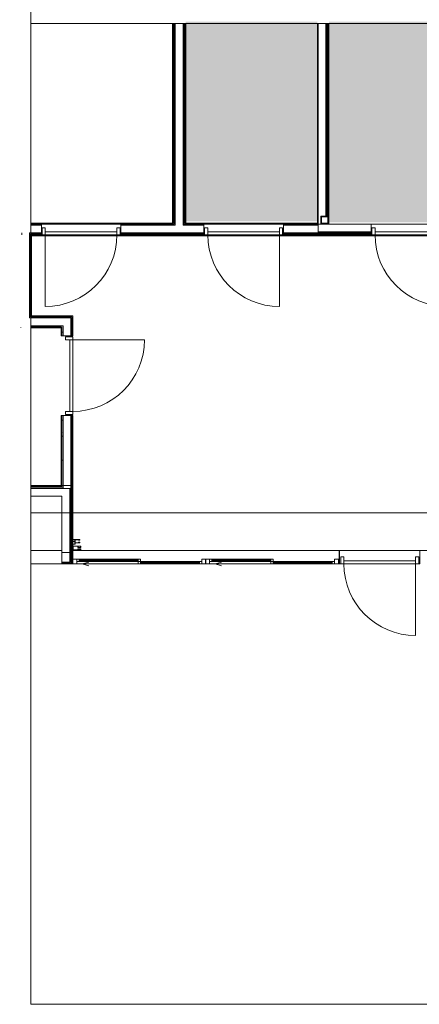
# Model space of a CAD drawing. Header units: millimetres. Extents: x 405189 to 603908, y 766722 to 946183.
# Tile 2 of 40: x 567748 to 572825, y 786023 to 798545. Entities that reach past the tile are written whole.
import ezdxf

# ---------------------------------------------------------------- set-up
doc = ezdxf.new("R2010")
doc.units = ezdxf.units.MM
for name, color, linetype, lineweight in [('A2', 6, 'Continuous', 5), ('A2-D', 1, 'Continuous', 5), ('A2-DOR', 1, 'Continuous', 5), ('A2-VI', 1, 'Continuous', 5), ('A222', 6, 'Continuous', 5), ('A24', 1, 'Continuous', 5), ('A254', 6, 'Continuous', 5), ('A272', 1, 'Continuous', 5), ('A822', 1, 'Continuous', 5), ('A852-TYNN', 7, 'Continuous', 5)]:
    doc.layers.add(name, color=color, linetype=linetype, lineweight=lineweight)
doc.layers.add('A200-2_Teknisk rom', color=7, linetype='Continuous', lineweight=5, true_color=0xffd379)
pattern_1 = [(0.000387, (-230611.96, 401373.12), (406.399313, 101.602748), [33.528, -271.272, 33.528, -1896.872]), (0.000387, (-230611.96, 401373.12), (406.399313, 101.602748), [-338.328, -271.272, 33.528, -576.072, -1016]), (0.000387, (-230611.96, 401373.12), (406.399313, 101.602748), [-1219.2, 33.528, -271.272, 33.528, -677.672]), (0.000387, (-230611.96, 401373.12), (406.399313, 101.602748), [-1557.528, -169.672, 33.528, -474.472]), (120.000387, (-230459.56, 401423.92), (-291.190218, 301.150755), [33.528, -271.272, -1930.4]), (120.000387, (-230459.56, 401423.92), (-291.190218, 301.150755), [-304.8, 33.528, -271.272, -1625.6]), (120.000387, (-230459.56, 401423.92), (-291.190218, 301.150755), [-609.6, 33.528, -576.072, -1016]), (120.000387, (-230459.56, 401423.92), (-291.190218, 301.150755), [-1219.2, 33.528, -271.272, -711.2]), (120.000387, (-230459.56, 401423.92), (-291.190218, 301.150755), [-1524, 33.528, -169.672, -508]), (120.000387, (-230459.56, 401423.92), (-291.190218, 301.150755), [-1727.2, 33.528, -474.472]), (240.000387, (-230408.76, 401627.12), (-115.209095, -402.753503), [33.528, -271.272, -1930.4]), (240.000387, (-230408.76, 401627.12), (-115.209095, -402.753503), [-304.8, 33.528, -271.272, -1625.6]), (240.000387, (-230408.76, 401627.12), (-115.209095, -402.753503), [-609.6, 33.528, -576.072, -1016]), (240.000387, (-230408.76, 401627.12), (-115.209095, -402.753503), [-1219.2, 33.528, -271.272, -711.2]), (240.000387, (-230408.76, 401627.12), (-115.209095, -402.753503), [-1524, 33.528, -169.672, -508]), (240.000387, (-230408.76, 401627.12), (-115.209095, -402.753503), [-1727.2, 33.528, -474.472])]

# ---------------------------------------------------------------- blocks, each defined once
blk = doc.blocks.new('A200 - Slagdør - Enfløyet - A244 - DI_LSO - 0990 x 2190 mm-42069543-br003-h01-a-200-1-0001')
at = {"layer": 'A2-D'}
for p, q in [((-540, 23), (-580, 23)), ((-580, 23), (-580, -69)), ((-540, -69), (-540, 23)), ((410, 23), (370, 23)), ((370, 23), (370, -69)), ((410, -69), (410, 23)), ((-580, -69), (-540, -69)), ((-540, -29), (370, -29)), ((-540, -69), (-540, -29)), ((370, -69), (-540, -69)), ((370, -29), (370, -69)), ((370, -69), (410, -69))]:
    blk.add_line(p, q, dxfattribs=at)
at = {"layer": 'A2-DOR'}
for p, q in [((-540, -69), (-540, 23)), ((370, -69), (370, 23)), ((370, -979), (370, -69))]:
    blk.add_line(p, q, dxfattribs=at)
blk.add_arc((370, -69), 910, 180, 270, dxfattribs=at)
blk = doc.blocks.new('A200 - Slagdør - Enfløyet - A244 - DI_LSO - 0990 x 2190 mm-42069503-br003-h01-a-200-1-0001')
at = {"layer": 'A2-D'}
for p, q in [((-580, -17), (-580, 75)), ((-580, 75), (-540, 75)), ((-540, 75), (-540, -17)), ((-540, 75), (-540, 35)), ((370, 75), (-540, 75)), ((-540, 35), (370, 35)), ((370, 75), (410, 75)), ((370, -17), (370, 75)), ((370, 35), (370, 75)), ((410, 75), (410, -17)), ((-540, -17), (-580, -17)), ((410, -17), (370, -17))]:
    blk.add_line(p, q, dxfattribs=at)
at = {"layer": 'A2-DOR'}
for p, q in [((370, 985), (370, 75)), ((-540, 75), (-540, -17)), ((370, 75), (370, -17))]:
    blk.add_line(p, q, dxfattribs=at)
blk.add_arc((370, 75), 910, 90, 180, dxfattribs=at)
blk = doc.blocks.new('A200 - Slagdør - Enfløyet - A244 - DI_LSO - 0990 x 2190 mm-42069517-br003-h01-a-200-1-0001')
at = {"layer": 'A2-D'}
for p, q in [((-540, 17), (-580, 17)), ((-580, 17), (-580, -75)), ((-540, -75), (-540, 17)), ((410, 17), (370, 17)), ((370, 17), (370, -75)), ((410, -75), (410, 17)), ((-580, -75), (-540, -75)), ((-540, -35), (370, -35)), ((-540, -75), (-540, -35)), ((370, -75), (-540, -75)), ((370, -35), (370, -75)), ((370, -75), (410, -75))]:
    blk.add_line(p, q, dxfattribs=at)
at = {"layer": 'A2-DOR'}
for p, q in [((-540, -75), (-540, 17)), ((370, -75), (370, 17)), ((370, -985), (370, -75))]:
    blk.add_line(p, q, dxfattribs=at)
blk.add_arc((370, -75), 910, 180, 270, dxfattribs=at)
blk = doc.blocks.new('A222 - HUP - A222 - HUP - 100 x 100 x 10 mm-27171517-br003-h01-a-200-1-0001')
at = {"layer": 'A222'}
h = blk.add_hatch(color=256, dxfattribs=at)
h.paths.add_polyline_path([(25, -50), (40, -50), (47, -47), (50, -40), (50, 40), (47, 47), (40, 50), (-40, 50), (-47, 47), (-50, 40), (-50, -40), (-47, -47), (-40, -50), (-25, -50)])
h.paths.add_polyline_path([(35, -40), (-37, -39), (-39, -39), (-40, -35), (-40, 35), (-39, 39), (-35, 40), (38, 39), (39, 39), (40, 35), (39, -38), (39, -39)])
for p, q in [((-50, 40), (-50, -40)), ((40, 50), (-40, 50)), ((-40, 35), (-40, -35)), ((35, 40), (-35, 40)), ((40, -35), (40, 35)), ((50, -40), (50, 40)), ((-40, -50), (40, -50)), ((-35, -40), (35, -40))]:
    blk.add_line(p, q, dxfattribs=at)
for centre, radius, start, end in [((-40, 40), 10, 90, 180), ((-35, 35), 5, 90, 180), ((35, 35), 5, 0, 90), ((35, 35), 5, 0, 45), ((40, 40), 10, 360, 90), ((-40, -40), 10, 180, 270), ((-35, -35), 5, 180, 270), ((-35, -35), 5, 180, 248.2937), ((35, -35), 5, 270, 360), ((35, -35), 5, 270, 315), ((40, -40), 10, 270, 360)]:
    blk.add_arc(centre, radius, start, end, dxfattribs=at)
blk = doc.blocks.new('_Branngardin Skinne -  Branngardin Skinne-28104110-br003-h01-a-200-1-0001')
at = {"layer": 'A272'}
for p, q in [((100, 0), (0, 0)), ((100, 0), (0, 0)), ((0, 0), (0, -50)), ((100, -17.5), (100, 0)), ((100, -17.5), (100, 0)), ((0, 0), (0, -50)), ((0, -50), (100, -50)), ((0, -50), (100, -50)), ((2, -2), (65, -2)), ((2, -48), (2, -2)), ((2, -48), (2, -2)), ((2, -2), (65, -2)), ((65, -48), (2, -48)), ((65, -48), (2, -48)), ((65, -2), (65, -17.5)), ((65, -2), (65, -17.5)), ((65, -17.5), (100, -17.5)), ((65, -17.5), (100, -17.5)), ((65, -32.5), (65, -48)), ((100, -32.5), (65, -32.5)), ((100, -32.5), (65, -32.5)), ((65, -32.5), (65, -48)), ((67, -2), (67, -15.5)), ((98, -2), (67, -2)), ((67, -15.5), (67, -2)), ((67, -2), (98, -2)), ((67, -15.5), (98, -15.5)), ((98, -15.5), (67, -15.5)), ((67, -34.5), (67, -48)), ((98, -34.5), (67, -34.5)), ((67, -48), (67, -34.5)), ((67, -34.5), (98, -34.5)), ((67, -48), (98, -48)), ((98, -48), (67, -48)), ((98, -15.5), (98, -2)), ((98, -2), (98, -15.5)), ((98, -48), (98, -34.5)), ((98, -34.5), (98, -48)), ((100, -50), (100, -32.5)), ((100, -50), (100, -32.5))]:
    blk.add_line(p, q, dxfattribs=at)
blk = doc.blocks.new('A279 Rullegitter_HABY - A279 Rullegitter_HABY-43187991-br003-h01-a-200-1-0001')
at = {"layer": 'A2'}
for p, q in [((38, 0), (0, 0)), ((0, 0), (0, -60)), ((38, -19), (38, 0)), ((4640, 0), (4602, 0)), ((4640, -60), (4640, 0)), ((0, -60), (100, -60)), ((2, -35), (2, -2)), ((2, -2), (36, -2)), ((36, -35), (2, -35)), ((2, -37), (36, -37)), ((2, -58), (2, -37)), ((36, -58), (2, -58)), ((36, -2), (36, -35)), ((36, -37), (36, -58)), ((100, -19), (38, -19)), ((38, -58), (38, -21)), ((38, -21), (83, -21)), ((83, -58), (38, -58)), ((83, -21), (83, -27)), ((83, -27), (100, -27)), ((100, -51), (83, -51)), ((83, -51), (83, -58)), ((85, -26), (85, -21)), ((85, -21), (98, -21)), ((98, -26), (85, -26)), ((85, -58), (85, -53)), ((85, -53), (98, -53)), ((98, -58), (85, -58)), ((98, -21), (98, -26)), ((98, -53), (98, -58)), ((100, -27), (100, -19)), ((100, -60), (100, -51)), ((4602, -19), (4540, -19)), ((4540, -19), (4540, -27)), ((4540, -27), (4557, -27)), ((4557, -51), (4540, -51)), ((4540, -51), (4540, -60)), ((4540, -60), (4640, -60)), ((4542, -26), (4542, -21)), ((4542, -21), (4555, -21)), ((4555, -26), (4542, -26)), ((4542, -58), (4542, -53)), ((4542, -53), (4555, -53)), ((4555, -58), (4542, -58)), ((4555, -21), (4555, -26)), ((4555, -53), (4555, -58)), ((4557, -27), (4557, -21)), ((4557, -21), (4602, -21)), ((4557, -58), (4557, -51)), ((4602, -58), (4557, -58)), ((4602, 0), (4602, -19)), ((4602, -21), (4602, -58)), ((4604, -35), (4604, -2)), ((4604, -2), (4638, -2)), ((4638, -35), (4604, -35)), ((4604, -58), (4604, -37)), ((4604, -37), (4638, -37)), ((4638, -58), (4604, -58)), ((4638, -2), (4638, -35)), ((4638, -37), (4638, -58))]:
    blk.add_line(p, q, dxfattribs=at)
blk = doc.blocks.new('A200 - Slagdør - Enfløyet - A244 - DI_LSO - 0990 x 2190 mm-44577170-br003-h01-a-200-1-0001')
at = {"layer": 'A2-D'}
for p, q in [((-540, 7), (-580, 7)), ((-580, 7), (-580, -85)), ((-540, -85), (-540, 7)), ((410, 7), (370, 7)), ((370, 7), (370, -85)), ((410, -85), (410, 7)), ((-580, -85), (-540, -85)), ((-540, -45), (370, -45)), ((-540, -85), (-540, -45)), ((370, -85), (-540, -85)), ((370, -45), (370, -85)), ((370, -85), (410, -85))]:
    blk.add_line(p, q, dxfattribs=at)
at = {"layer": 'A2-DOR'}
for p, q in [((-540, -85), (-540, 7)), ((370, -85), (370, 7)), ((370, -995), (370, -85))]:
    blk.add_line(p, q, dxfattribs=at)
blk.add_arc((370, -85), 910, 180, 270, dxfattribs=at)
blk = doc.blocks.new('A200 - Slagdør - Enfløyet - A244 - DI_LSO - 0990 x 2190 mm-45108848-br003-h01-a-200-1-0001')
at = {"layer": 'A2-D'}
for p, q in [((-540, 17), (-580, 17)), ((-580, 17), (-580, -75)), ((-540, -75), (-540, 17)), ((410, 17), (370, 17)), ((370, 17), (370, -75)), ((410, -75), (410, 17)), ((-580, -75), (-540, -75)), ((-540, -35), (370, -35)), ((-540, -75), (-540, -35)), ((370, -75), (-540, -75)), ((370, -35), (370, -75)), ((370, -75), (410, -75))]:
    blk.add_line(p, q, dxfattribs=at)
at = {"layer": 'A2-DOR'}
for p, q in [((-540, -75), (-540, 17)), ((370, -75), (370, 17)), ((370, -985), (370, -75))]:
    blk.add_line(p, q, dxfattribs=at)
blk.add_arc((370, -75), 910, 180, 270, dxfattribs=at)
blk = doc.blocks.new('A244-Skyvevindu - A244-Skyvevindu 1687_5 x 1355-45297215-br003-h01-a-200-1-0001')
at = {"layer": 'A2-VI'}
for p, q in [((-844, -25), (-794, -25)), ((-794, -85), (-844, -85)), ((-794, -55), (-794, -25)), ((-794, -25), (-764, -25)), ((-794, -25), (-794, -85)), ((-764, -55), (-794, -55)), ((-764, -25), (-764, -55)), ((-15, -25), (-764, -25)), ((-764, -45), (-764, -35)), ((-764, -35), (-15, -35)), ((-15, -45), (-764, -45)), ((-764, -55), (-15, -55)), ((-724, -85), (-642, -63)), ((-724, -85), (-642, -107)), ((-85, -85), (-724, -85)), ((-15, -55), (-15, -25)), ((-15, -25), (15, -25)), ((-15, -35), (-15, -45)), ((15, -55), (-15, -55)), ((-15, -85), (-15, -55)), ((-15, -55), (15, -55)), ((15, -85), (-15, -85)), ((15, -25), (15, -55)), ((15, -55), (15, -85)), ((764, -55), (15, -55)), ((15, -75), (15, -65)), ((15, -65), (764, -65)), ((764, -75), (15, -75)), ((15, -85), (764, -85)), ((764, -85), (764, -55)), ((764, -55), (794, -55)), ((764, -65), (764, -75)), ((794, -85), (764, -85)), ((794, -85), (794, -25)), ((794, -25), (844, -25)), ((794, -55), (794, -85)), ((844, -85), (794, -85)), ((844, -25), (844, -85))]:
    blk.add_line(p, q, dxfattribs=at)
blk = doc.blocks.new('A244-Skyvevindu - A244-Skyvevindu 1687_5 x 1355-V467-br003-h01-a-200-1-0001')
at = {"layer": 'A2-VI'}
for p, q in [((-844, -85), (-844, -25)), ((-844, -25), (-794, -25)), ((-794, -85), (-844, -85)), ((-794, -55), (-794, -25)), ((-794, -25), (-764, -25)), ((-794, -25), (-794, -85)), ((-764, -55), (-794, -55)), ((-764, -25), (-764, -55)), ((-15, -25), (-764, -25)), ((-764, -45), (-764, -35)), ((-764, -35), (-15, -35)), ((-15, -45), (-764, -45)), ((-764, -55), (-15, -55)), ((-724, -85), (-642, -63)), ((-724, -85), (-642, -107)), ((-85, -85), (-724, -85)), ((-15, -55), (-15, -25)), ((-15, -25), (15, -25)), ((-15, -35), (-15, -45)), ((15, -55), (-15, -55)), ((-15, -85), (-15, -55)), ((-15, -55), (15, -55)), ((15, -85), (-15, -85)), ((15, -25), (15, -55)), ((15, -55), (15, -85)), ((764, -55), (15, -55)), ((15, -75), (15, -65)), ((15, -65), (764, -65)), ((764, -75), (15, -75)), ((15, -85), (764, -85)), ((764, -85), (764, -55)), ((764, -55), (794, -55)), ((764, -65), (764, -75)), ((794, -85), (764, -85)), ((794, -85), (794, -25)), ((794, -25), (844, -25)), ((794, -55), (794, -85)), ((844, -85), (794, -85)), ((844, -25), (844, -85))]:
    blk.add_line(p, q, dxfattribs=at)

msp = doc.modelspace()

# ---------------------------------------------------------------- hatches: boundary and pattern name
at = {"layer": 'A200-2_Teknisk rom'}
for points in [[(571023, 798519), (569857, 798519), (569857, 795979), (571530, 795979), (571530, 798519)], [(573810, 795967), (573810, 798519), (571677, 798519), (571677, 795967)]]:
    msp.add_hatch(color=256, dxfattribs=at).paths.add_polyline_path(points)
at = {"layer": 'A24'}
h = msp.add_hatch(dxfattribs=at)
h.set_pattern_fill('FP_1', color=256, angle=-99.2206, style=0, pattern_type=2)
h.set_pattern_definition(pattern_1)
h.paths.add_polyline_path([(569698, 795958), (569698, 798498), (569689, 798498), (569689, 795958)])
h = msp.add_hatch(dxfattribs=at)
h.set_pattern_fill('FP_1', color=256, angle=-99.2206, style=0, pattern_type=2)
h.set_pattern_definition(pattern_1)
h.paths.add_polyline_path([(569710, 795958), (569710, 798498), (569698, 798498), (569698, 795958)])
h = msp.add_hatch(dxfattribs=at)
h.set_pattern_fill('FP_1', color=256, angle=-99.2206, style=0, pattern_type=2)
h.set_pattern_definition(pattern_1)
h.paths.add_polyline_path([(569723, 795945), (569723, 798498), (569710, 798498), (569710, 795945)])
h = msp.add_hatch(dxfattribs=at)
h.set_pattern_fill('FP_1', color=256, angle=-99.2206, style=0, pattern_type=2)
h.set_pattern_definition(pattern_1)
h.paths.add_polyline_path([(569823, 795945), (569835, 795945), (569835, 798498), (569823, 798498), (569823, 795958)])
h = msp.add_hatch(dxfattribs=at)
h.set_pattern_fill('FP_1', color=256, angle=-99.2206, style=0, pattern_type=2)
h.set_pattern_definition(pattern_1)
h.paths.add_polyline_path([(569848, 795958), (569848, 798498), (569835, 798498), (569835, 795958)])
h = msp.add_hatch(dxfattribs=at)
h.set_pattern_fill('FP_1', color=256, angle=-99.2206, style=0, pattern_type=2)
h.set_pattern_definition(pattern_1)
h.paths.add_polyline_path([(569857, 795958), (569857, 798498), (569848, 798498), (569848, 795958)])
h = msp.add_hatch(dxfattribs=at)
h.set_pattern_fill('FP_1', color=256, angle=-99.2206, style=0, pattern_type=2)
h.set_pattern_definition(pattern_1)
h.paths.add_polyline_path([(571539, 795958), (571539, 798498), (571530, 798498), (571530, 795958)])
h = msp.add_hatch(dxfattribs=at)
h.set_pattern_fill('FP_1', color=256, angle=-99.2206, style=0, pattern_type=2)
h.set_pattern_definition(pattern_1)
h.paths.add_polyline_path([(571639, 795945), (571652, 795945), (571652, 795958), (571639, 795958)])
h.paths.add_polyline_path([(571639, 796038), (571652, 796038), (571652, 798498), (571639, 798498), (571639, 796057)])
h = msp.add_hatch(dxfattribs=at)
h.set_pattern_fill('FP_1', color=256, angle=-99.2206, style=0, pattern_type=2)
h.set_pattern_definition(pattern_1)
h.paths.add_polyline_path([(571658, 795945), (571664, 795945), (571664, 798498), (571652, 798498), (571652, 796038), (571660, 796037), (571663, 796033), (571662, 795960), (571658, 795958), (571652, 795958), (571652, 795945)])
h = msp.add_hatch(dxfattribs=at)
h.set_pattern_fill('FP_1', color=256, angle=-99.2206, style=0, pattern_type=2)
h.set_pattern_definition(pattern_1)
h.paths.add_polyline_path([(571664, 795945), (571677, 795945), (571677, 798498), (571664, 798498), (571664, 796524)])
h = msp.add_hatch(dxfattribs=at)
h.set_pattern_fill('FP_1', color=256, angle=-99.2206, style=0, pattern_type=2)
h.set_pattern_definition(pattern_1)
h.paths.add_polyline_path([(567885, 794765), (567885, 795820), (567873, 795820), (567873, 794765)])
h = msp.add_hatch(dxfattribs=at)
h.set_pattern_fill('FP_1', color=256, angle=-99.2206, style=0, pattern_type=2)
h.set_pattern_definition(pattern_1)
h.paths.add_polyline_path([(567885, 794778), (567898, 794778), (567898, 795808), (567885, 795808), (567885, 795410)])
h = msp.add_hatch(dxfattribs=at)
h.set_pattern_fill('FP_1', color=256, angle=-99.2206, style=0, pattern_type=2)
h.set_pattern_definition(pattern_1)
h.paths.add_polyline_path([(573910, 795833), (573910, 795845), (573223, 795845), (573223, 795833), (573816, 795833)])
h.paths.add_polyline_path([(572213, 795833), (572213, 795845), (571539, 795845), (571539, 795833)])
h = msp.add_hatch(dxfattribs=at)
h.set_pattern_fill('FP_1', color=256, angle=-99.2206, style=0, pattern_type=2)
h.set_pattern_definition(pattern_1)
h.paths.add_polyline_path([(571539, 795820), (572213, 795820), (572213, 795833), (571539, 795833)])
h.paths.add_polyline_path([(573223, 795820), (573923, 795820), (573923, 795833), (573223, 795833)])
h = msp.add_hatch(dxfattribs=at)
h.set_pattern_fill('FP_1', color=256, angle=-99.2206, style=0, pattern_type=2)
h.set_pattern_definition(pattern_1)
h.paths.add_polyline_path([(571539, 795808), (572213, 795808), (572213, 795820), (571539, 795820)])
h.paths.add_polyline_path([(573223, 795808), (573935, 795808), (573935, 795820), (573223, 795820)])
h = msp.add_hatch(dxfattribs=at)
h.set_pattern_fill('FP_1', color=256, angle=-99.2206, style=0, pattern_type=2)
h.set_pattern_definition(pattern_1)
h.paths.add_polyline_path([(567873, 794753), (568398, 794753), (568398, 794765), (567873, 794765)])
h = msp.add_hatch(dxfattribs=at)
h.set_pattern_fill('FP_1', color=256, angle=-99.2206, style=0, pattern_type=2)
h.set_pattern_definition(pattern_1)
h.paths.add_polyline_path([(568285, 794765), (568410, 794765), (568410, 794778), (567885, 794778), (567885, 794765), (568273, 794765)])
h = msp.add_hatch(dxfattribs=at)
h.set_pattern_fill('FP_1', color=256, angle=-99.2206, style=0, pattern_type=2)
h.set_pattern_definition(pattern_1)
h.paths.add_polyline_path([(568398, 792610), (568410, 792610), (568410, 793513), (568398, 793513), (568398, 792623)])
h.paths.add_polyline_path([(568410, 794523), (568410, 794765), (568398, 794765), (568398, 794523)])
h = msp.add_hatch(dxfattribs=at)
h.set_pattern_fill('FP_1', color=256, angle=-99.2206, style=0, pattern_type=2)
h.set_pattern_definition(pattern_1)
h.paths.add_polyline_path([(568273, 794628), (568273, 794640), (567748, 794640), (567748, 794628)])
h = msp.add_hatch(dxfattribs=at)
h.set_pattern_fill('FP_1', color=256, angle=-99.2206, style=0, pattern_type=2)
h.set_pattern_definition(pattern_1)
h.paths.add_polyline_path([(568285, 792623), (568285, 793513), (568273, 793513), (568273, 792623)])
h.paths.add_polyline_path([(568285, 794523), (568285, 794640), (568273, 794640), (568273, 794523)])
h = msp.add_hatch(dxfattribs=at)
h.set_pattern_fill('FP_1', color=256, angle=-99.2206, style=0, pattern_type=2)
h.set_pattern_definition(pattern_1)
h.paths.add_polyline_path([(568285, 792610), (568298, 792610), (568298, 793513), (568285, 793513), (568285, 792623)])
h.paths.add_polyline_path([(568298, 794523), (568298, 794653), (568285, 794653), (568285, 794523)])
h = msp.add_hatch(dxfattribs=at)
h.set_pattern_fill('FP_1', color=256, angle=-99.2206, style=0, pattern_type=2)
h.set_pattern_definition(pattern_1)
h.paths.add_polyline_path([(568385, 791648), (568398, 791648), (568398, 792585), (568385, 792585), (568385, 791768)])
h = msp.add_hatch(dxfattribs=at)
h.set_pattern_fill('FP_1', color=256, angle=-99.2206, style=0, pattern_type=2)
h.set_pattern_definition(pattern_1)
h.paths.add_polyline_path([(568398, 791635), (568410, 791635), (568410, 792598), (568398, 792598), (568398, 791648)])
h = msp.add_hatch(dxfattribs=at)
h.set_pattern_fill('FP_1', color=256, angle=-99.2206, style=0, pattern_type=2)
h.set_pattern_definition(pattern_1)
h.paths.add_polyline_path([(568410, 791635), (568423, 791635), (568423, 792610), (568410, 792610), (568410, 791793)])

# ---------------------------------------------------------------- linework, layer by layer
for p, q in [((567891, 798498), (569689, 798498)), ((569857, 798498), (569689, 798498)), ((569689, 798498), (569689, 795958)), ((569698, 798498), (569698, 795958)), ((569710, 798498), (569710, 795958)), ((569723, 798498), (569723, 795933)), ((569823, 798498), (569823, 795958)), ((569835, 798498), (569835, 795958)), ((569848, 795958), (569848, 798498)), ((569857, 798498), (571530, 798498)), ((569857, 795958), (569857, 798498)), ((571677, 798498), (571530, 798498)), ((571530, 798498), (571530, 795958)), ((571539, 798498), (571539, 795958)), ((571639, 798498), (571639, 796038)), ((571652, 798498), (571652, 796038)), ((571664, 798498), (571664, 795945)), ((571677, 798498), (573948, 798498)), ((571677, 795945), (571677, 798498)), ((567891, 795958), (568023, 795958)), ((568023, 795945), (567891, 795945)), ((568023, 795933), (567891, 795933)), ((568023, 795808), (568023, 795958)), ((569698, 795958), (569033, 795958)), ((569033, 795958), (569033, 795808)), ((569710, 795945), (569033, 795945)), ((569723, 795933), (569033, 795933)), ((569710, 795958), (569710, 795945)), ((569823, 795958), (569823, 795933)), ((570088, 795933), (569823, 795933)), ((569835, 795958), (569835, 795945)), ((570088, 795945), (569835, 795945)), ((569848, 795958), (570088, 795958)), ((570088, 795808), (570088, 795958)), ((571098, 795958), (571098, 795808)), ((571098, 795958), (571539, 795958)), ((571539, 795945), (571098, 795945)), ((571539, 795933), (571098, 795933)), ((571539, 795945), (571539, 795958)), ((571539, 795808), (571539, 795945)), ((571539, 795945), (572213, 795945)), ((571639, 795958), (571639, 795945)), ((571652, 795958), (571652, 795945)), ((572213, 795808), (572213, 795945)), ((567773, 795833), (567773, 795808)), ((568023, 795833), (567873, 795833)), ((567873, 795833), (567873, 794753)), ((568023, 795820), (567885, 795820)), ((567885, 795820), (567885, 795808)), ((567885, 795808), (567885, 794778)), ((567898, 795808), (568023, 795808)), ((567898, 794778), (567898, 795808)), ((570088, 795833), (569033, 795833)), ((570088, 795820), (569033, 795820)), ((569033, 795808), (570088, 795808)), ((572213, 795833), (571098, 795833)), ((572213, 795820), (571098, 795820)), ((571098, 795808), (572213, 795808)), ((572213, 795845), (571539, 795845)), ((567885, 794765), (567885, 794778)), ((567885, 794765), (568273, 794765)), ((568423, 794778), (567898, 794778)), ((568273, 794765), (568410, 794765)), ((568410, 794765), (568410, 794523)), ((568423, 794523), (568423, 794778)), ((567873, 794753), (568273, 794753)), ((567891, 794653), (568273, 794653)), ((567891, 794640), (568273, 794640)), ((568273, 794753), (568398, 794753)), ((568273, 794653), (568298, 794653)), ((568285, 794640), (568285, 794523)), ((568298, 794653), (568298, 794523)), ((568398, 794753), (568398, 794523)), ((567891, 794628), (568273, 794628)), ((568273, 794628), (568273, 794523)), ((568273, 794523), (568423, 794523)), ((568423, 793513), (568273, 793513)), ((568273, 793513), (568273, 792623)), ((568285, 793513), (568285, 792623)), ((568298, 793513), (568298, 792585)), ((568398, 793513), (568398, 792623)), ((568410, 793513), (568410, 792623)), ((568423, 791850), (568423, 793513)), ((568273, 792623), (567891, 792623)), ((568285, 792610), (567891, 792610)), ((568298, 792598), (567891, 792598)), ((568398, 792585), (567891, 792585)), ((568285, 792623), (568285, 792610)), ((568298, 792585), (568385, 792585)), ((568385, 791648), (568385, 792585)), ((568398, 792623), (568398, 792610)), ((568398, 792585), (568398, 792610)), ((568398, 792598), (568398, 792485)), ((568410, 792610), (568410, 792623)), ((568410, 791793), (568410, 792610)), ((567891, 792485), (568285, 792485)), ((568285, 792485), (568285, 791793)), ((568398, 791793), (568398, 792485)), ((568285, 791793), (568285, 791623)), ((568285, 791768), (568385, 791768)), ((568398, 791793), (568398, 791635)), ((568410, 791793), (568410, 791635)), ((568423, 791623), (568423, 791800)), ((568423, 791793), (571808, 791793)), ((571813, 791793), (571808, 791793)), ((571808, 791793), (571808, 791623)), ((571808, 791780), (571813, 791780)), ((571808, 791768), (571813, 791768)), ((571813, 791623), (571813, 791793)), ((568285, 791648), (568385, 791648)), ((568285, 791635), (568398, 791635)), ((571808, 791648), (571813, 791648)), ((571808, 791635), (571813, 791635)), ((568285, 791623), (568423, 791623)), ((569252, 791623), (568473, 791623)), ((570939, 791623), (570160, 791623)), ((571808, 791623), (571798, 791623)), ((571808, 791623), (571813, 791623))]:
    msp.add_line(p, q, dxfattribs=at)
at = {"layer": 'A254'}
for p, q in [((568023, 795958), (569033, 795958)), ((569033, 795943), (568023, 795943)), ((570088, 795958), (571098, 795958)), ((571098, 795943), (570088, 795943)), ((572213, 795945), (573223, 795945)), ((573223, 795943), (572213, 795943)), ((568073, 795808), (568023, 795808)), ((569033, 795808), (568983, 795808)), ((570138, 795808), (570088, 795808)), ((571098, 795808), (571048, 795808)), ((572263, 795808), (572213, 795808)), ((567891, 791793), (568285, 791793)), ((572833, 791793), (571813, 791793)), ((571813, 791793), (572833, 791793)), ((567891, 791623), (568285, 791623))]:
    msp.add_line(p, q, dxfattribs=at)
at = {"layer": 'A822'}
msp.add_line((598544, 792273), (567891, 792273), dxfattribs=at)
at = {"layer": 'A852-TYNN'}
msp.add_lwpolyline([(598544, 816677), (567891, 816677), (567891, 786023), (598544, 786023)], close=True, dxfattribs=at)
msp.add_lwpolyline([(567891, 795798), (573948, 795798), (573948, 801198), (575858, 801198), (575858, 791963), (573943, 791963), (573943, 791793), (572833, 791793), (572833, 791623), (568423, 791623), (568423, 792623), (567891, 792623)], dxfattribs=at)

# ---------------------------------------------------------------- block references
at = {"layer": 'A2', "rotation": 180.0000000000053}
msp.add_blockref('A279 Rullegitter_HABY - A279 Rullegitter_HABY-43187991-br003-h01-a-200-1-0001', (573053, 791873), dxfattribs=at)
at = {"layer": 'A2-DOR'}
for name, p, rotation in [('A200 - Slagdør - Enfløyet - A244 - DI_LSO - 0990 x 2190 mm-42069503-br003-h01-a-200-1-0001', (568443, 795883), 180), ('A200 - Slagdør - Enfløyet - A244 - DI_LSO - 0990 x 2190 mm-45108848-br003-h01-a-200-1-0001', (568348, 794103), 90)]:
    msp.add_blockref(name, p, dxfattribs=dict(at, rotation=rotation))
for name, p in [('A200 - Slagdør - Enfløyet - A244 - DI_LSO - 0990 x 2190 mm-42069517-br003-h01-a-200-1-0001', (570678, 795883)), ('A200 - Slagdør - Enfløyet - A244 - DI_LSO - 0990 x 2190 mm-42069543-br003-h01-a-200-1-0001', (572803, 795877)), ('A200 - Slagdør - Enfløyet - A244 - DI_LSO - 0990 x 2190 mm-44577170-br003-h01-a-200-1-0001', (572408, 791708))]:
    msp.add_blockref(name, p, dxfattribs=at)
at = {"layer": 'A2-VI'}
for name, p in [('A244-Skyvevindu - A244-Skyvevindu 1687_5 x 1355-45297215-br003-h01-a-200-1-0001', (569267, 791708)), ('A244-Skyvevindu - A244-Skyvevindu 1687_5 x 1355-V467-br003-h01-a-200-1-0001', (570954, 791708))]:
    msp.add_blockref(name, p, dxfattribs=at)
at = {"layer": 'A222'}
msp.add_blockref('A222 - HUP - A222 - HUP - 100 x 100 x 10 mm-27171517-br003-h01-a-200-1-0001', (571623, 795998), dxfattribs=at)
at = {"layer": 'A272'}
msp.add_blockref('_Branngardin Skinne -  Branngardin Skinne-28104110-br003-h01-a-200-1-0001', (568423, 791850), dxfattribs=at)

doc.saveas('drawing.dxf')
